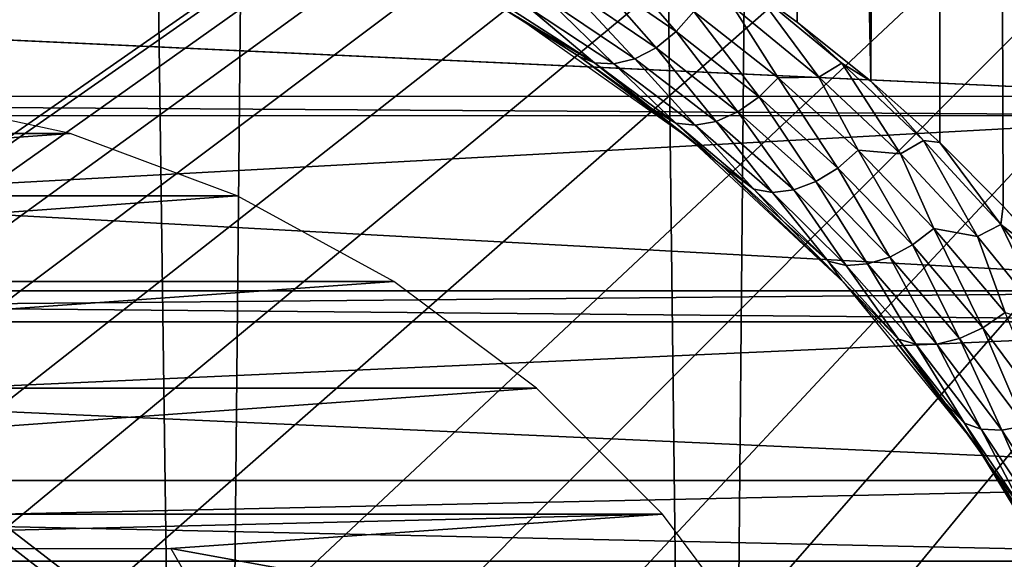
# Model space of a CAD drawing. Header units: millimetres. Extents: x -24 to 30, y -64 to 68.
# Tile 94 of 149: x 15.83 to 18.55, y 13.14 to 14.62. Entities that reach past the tile are written whole.
import ezdxf

# ---------------------------------------------------------------- set-up
doc = ezdxf.new("R2010")
doc.units = ezdxf.units.MM
doc.header["$LTSCALE"] = 52.148148
for name, color, linetype in [('1', 7, 'CONTINUOUS'), ('147', 7, 'CONTINUOUS'), ('2', 7, 'CONTINUOUS'), ('23', 7, 'CONTINUOUS'), ('4', 7, 'CONTINUOUS'), ('5', 7, 'CONTINUOUS'), ('82', 7, 'CONTINUOUS'), ('83', 7, 'CONTINUOUS'), ('9', 7, 'CONTINUOUS')]:
    doc.layers.add(name, color=color, linetype=linetype)

msp = doc.modelspace()

# ---------------------------------------------------------------- linework, layer by layer
at = {"layer": '1', "color": 253, "linetype": 'Continuous', "true_color": 0xaab4c3}
for points in [[(14.8484, 5, -19.4878), (15.4949, 68.2, -18.9778), (16.3464, 5, -18.2495), (14.8484, 5, -19.4878)], [(15.4949, 68.2, -18.9778), (16.9717, 68.2, -17.6695), (16.3464, 5, -18.2495), (15.4949, 68.2, -18.9778)], [(16.3464, 5, -18.2495), (16.9717, 68.2, -17.6695), (17.7416, 5, -16.8963), (16.3464, 5, -18.2495)], [(16.9717, 68.2, -17.6695), (18.3385, 68.2, -16.2465), (17.7416, 5, -16.8963), (16.9717, 68.2, -17.6695)], [(17.7416, 5, -16.8963), (18.3385, 68.2, -16.2465), (19.0252, 5, -15.4367), (17.7416, 5, -16.8963)], [(18.3385, 68.2, -16.2465), (19.5864, 68.2, -14.7182), (19.0252, 5, -15.4367), (18.3385, 68.2, -16.2465)]]:
    msp.add_3dface(points, dxfattribs=at)
at = {"layer": '147', "color": 18, "linetype": 'Continuous', "true_color": 0x000000}
for points in [[(15.491, 14.4149, 12.7), (14.028, 14.3103, 12.7), (15.972, 14.3103, 12.7), (15.491, 14.4149, 12.7)], [(14.028, 14.3103, 12.7), (13.5668, 14.1382, 12.7), (15.972, 14.3103, 12.7), (14.028, 14.3103, 12.7)], [(15.972, 14.3103, 12.7), (13.5668, 14.1382, 12.7), (16.4332, 14.1382, 12.7), (15.972, 14.3103, 12.7)], [(13.5668, 14.1382, 12.7), (13.1348, 13.9023, 12.7), (16.4332, 14.1382, 12.7), (13.5668, 14.1382, 12.7)], [(16.4332, 14.1382, 12.7), (13.1348, 13.9023, 12.7), (16.8652, 13.9023, 12.7), (16.4332, 14.1382, 12.7)], [(13.1348, 13.9023, 12.7), (12.7407, 13.6073, 12.7), (16.8652, 13.9023, 12.7), (13.1348, 13.9023, 12.7)], [(16.8652, 13.9023, 12.7), (12.7407, 13.6073, 12.7), (17.2593, 13.6073, 12.7), (16.8652, 13.9023, 12.7)], [(12.7407, 13.6073, 12.7), (12.3927, 13.2593, 12.7), (17.2593, 13.6073, 12.7), (12.7407, 13.6073, 12.7)], [(17.2593, 13.6073, 12.7), (12.3927, 13.2593, 12.7), (17.6073, 13.2593, 12.7), (17.2593, 13.6073, 12.7)], [(17.6073, 13.2593, 12.7), (12.3927, 13.2593, 12.7), (13.75, 13.1651, 12.7), (17.6073, 13.2593, 12.7)], [(16.25, 13.1651, 12.7), (17.6073, 13.2593, 12.7), (13.75, 13.1651, 12.7), (16.25, 13.1651, 12.7)], [(17.9023, 12.8652, 12.7), (17.6073, 13.2593, 12.7), (16.25, 13.1651, 12.7), (17.9023, 12.8652, 12.7)], [(17.9023, 12.8652, 12.7), (16.25, 13.1651, 12.7), (17.5, 11, 12.7), (17.9023, 12.8652, 12.7)]]:
    msp.add_3dface(points, dxfattribs=at)
at = {"layer": '2', "color": 253, "linetype": 'Continuous', "true_color": 0xaab4c3}
for points in [[(17.9791, 14.6182, 16.6434), (18.1829, 14.4553, 16.4204), (16.9717, 68.2, 17.6695), (17.9791, 14.6182, 16.6434)], [(16.9717, 68.2, 17.6695), (18.1829, 14.4553, 16.4204), (18.3385, 68.2, 16.2465), (16.9717, 68.2, 17.6695)], [(17.8657, 14.7008, 16.765), (17.9791, 14.6182, 16.6434), (16.9717, 68.2, 17.6695), (17.8657, 14.7008, 16.765)], [(18.1829, 14.4553, 16.4204), (18.3729, 14.2853, 16.2076), (18.3385, 68.2, 16.2465), (18.1829, 14.4553, 16.4204)], [(19.4651, 12.6844, 14.8782), (19.5857, 12.3475, 14.7191), (18.3385, 68.2, 16.2465), (19.4651, 12.6844, 14.8782)], [(18.3385, 68.2, 16.2465), (19.5857, 12.3475, 14.7191), (19.5864, 68.2, 14.7182), (18.3385, 68.2, 16.2465)], [(19.3913, 12.8569, 14.9742), (19.4651, 12.6844, 14.8782), (18.3385, 68.2, 16.2465), (19.3913, 12.8569, 14.9742)], [(19.3075, 13.0319, 15.0821), (19.3913, 12.8569, 14.9742), (18.3385, 68.2, 16.2465), (19.3075, 13.0319, 15.0821)], [(19.2129, 13.2092, 15.2024), (19.3075, 13.0319, 15.0821), (18.3385, 68.2, 16.2465), (19.2129, 13.2092, 15.2024)], [(19.1066, 13.3886, 15.3358), (19.2129, 13.2092, 15.2024), (18.3385, 68.2, 16.2465), (19.1066, 13.3886, 15.3358)], [(18.9877, 13.5692, 15.4828), (19.1066, 13.3886, 15.3358), (18.3385, 68.2, 16.2465), (18.9877, 13.5692, 15.4828)], [(18.9705, 13.5939, 15.5039), (18.9877, 13.5692, 15.4828), (18.3385, 68.2, 16.2465), (18.9705, 13.5939, 15.5039)], [(18.8555, 13.7503, 15.6435), (18.9705, 13.5939, 15.5039), (18.3385, 68.2, 16.2465), (18.8555, 13.7503, 15.6435)], [(18.7093, 13.931, 15.8181), (18.8555, 13.7503, 15.6435), (18.3385, 68.2, 16.2465), (18.7093, 13.931, 15.8181)], [(18.5484, 14.1099, 16.0064), (18.7093, 13.931, 15.8181), (18.3385, 68.2, 16.2465), (18.5484, 14.1099, 16.0064)], [(18.3729, 14.2853, 16.2076), (18.5484, 14.1099, 16.0064), (18.3385, 68.2, 16.2465), (18.3729, 14.2853, 16.2076)]]:
    msp.add_3dface(points, dxfattribs=at)
at = {"layer": '23', "color": 253, "linetype": 'Continuous', "true_color": 0xaab4c3}
for points in [[(17.6452, 14.5918, 16.886), (17.4515, 14.8152, 17.1565), (17.4062, 14.7561, 17.1458), (17.6452, 14.5918, 16.886)], [(17.6942, 14.6478, 16.8967), (17.4515, 14.8152, 17.1565), (17.6452, 14.5918, 16.886), (17.6942, 14.6478, 16.8967)], [(17.5896, 14.5472, 16.8617), (17.4062, 14.7561, 17.1458), (17.3536, 14.7081, 17.1217), (17.5896, 14.5472, 16.8617)], [(17.6452, 14.5918, 16.886), (17.4062, 14.7561, 17.1458), (17.5896, 14.5472, 16.8617), (17.6452, 14.5918, 16.886)], [(17.5311, 14.5168, 16.8255), (17.3536, 14.7081, 17.1217), (17.297, 14.6741, 17.0856), (17.5311, 14.5168, 16.8255)], [(17.5896, 14.5472, 16.8617), (17.3536, 14.7081, 17.1217), (17.5311, 14.5168, 16.8255), (17.5896, 14.5472, 16.8617)], [(17.8657, 14.7008, 16.765), (17.8016, 14.6607, 16.8202), (18.0387, 14.4662, 16.5597), (17.8657, 14.7008, 16.765)], [(17.9791, 14.6182, 16.6434), (17.8657, 14.7008, 16.765), (18.1025, 14.5046, 16.5085), (17.9791, 14.6182, 16.6434)], [(17.8657, 14.7008, 16.765), (18.0387, 14.4662, 16.5597), (18.1025, 14.5046, 16.5085), (17.8657, 14.7008, 16.765)], [(17.1657, 14.6568, 16.9028), (17.3769, 14.5232, 16.6681), (17.4197, 14.5055, 16.7269), (17.1657, 14.6568, 16.9028)], [(17.1657, 14.6568, 16.9028), (17.4197, 14.5055, 16.7269), (17.1861, 14.6558, 16.9875), (17.1657, 14.6568, 16.9028)], [(17.4197, 14.5055, 16.7269), (17.2399, 14.6563, 17.0399), (17.1861, 14.6558, 16.9875), (17.4197, 14.5055, 16.7269)], [(17.4732, 14.5027, 16.7796), (17.297, 14.6741, 17.0856), (17.2399, 14.6563, 17.0399), (17.4732, 14.5027, 16.7796)], [(17.4732, 14.5027, 16.7796), (17.2399, 14.6563, 17.0399), (17.4197, 14.5055, 16.7269), (17.4732, 14.5027, 16.7796)], [(17.5311, 14.5168, 16.8255), (17.297, 14.6741, 17.0856), (17.4732, 14.5027, 16.7796), (17.5311, 14.5168, 16.8255)], [(17.9263, 14.4642, 16.6396), (17.8016, 14.6607, 16.8202), (17.6942, 14.6478, 16.8967), (17.9263, 14.4642, 16.6396)], [(18.0387, 14.4662, 16.5597), (17.8016, 14.6607, 16.8202), (17.9263, 14.4642, 16.6396), (18.0387, 14.4662, 16.5597)], [(17.8738, 14.4115, 16.6288), (17.6942, 14.6478, 16.8967), (17.6452, 14.5918, 16.886), (17.8738, 14.4115, 16.6288)], [(17.9263, 14.4642, 16.6396), (17.6942, 14.6478, 16.8967), (17.8738, 14.4115, 16.6288), (17.9263, 14.4642, 16.6396)], [(18.1829, 14.4553, 16.4204), (17.9791, 14.6182, 16.6434), (18.1025, 14.5046, 16.5085), (18.1829, 14.4553, 16.4204)], [(17.8157, 14.3705, 16.6044), (17.6452, 14.5918, 16.886), (17.5896, 14.5472, 16.8617), (17.8157, 14.3705, 16.6044)], [(17.8738, 14.4115, 16.6288), (17.6452, 14.5918, 16.886), (17.8157, 14.3705, 16.6044), (17.8738, 14.4115, 16.6288)], [(17.7555, 14.3439, 16.5679), (17.5896, 14.5472, 16.8617), (17.5311, 14.5168, 16.8255), (17.7555, 14.3439, 16.5679)], [(17.8157, 14.3705, 16.6044), (17.5896, 14.5472, 16.8617), (17.7555, 14.3439, 16.5679), (17.8157, 14.3705, 16.6044)], [(17.3769, 14.5232, 16.6681), (17.577, 14.3796, 16.4396), (17.4197, 14.5055, 16.7269), (17.3769, 14.5232, 16.6681)], [(17.577, 14.3796, 16.4396), (17.6443, 14.3394, 16.4685), (17.4197, 14.5055, 16.7269), (17.577, 14.3796, 16.4396)], [(17.6443, 14.3394, 16.4685), (17.4732, 14.5027, 16.7796), (17.4197, 14.5055, 16.7269), (17.6443, 14.3394, 16.4685)], [(17.6972, 14.3333, 16.5216), (17.5311, 14.5168, 16.8255), (17.4732, 14.5027, 16.7796), (17.6972, 14.3333, 16.5216)], [(17.6972, 14.3333, 16.5216), (17.4732, 14.5027, 16.7796), (17.6443, 14.3394, 16.4685), (17.6972, 14.3333, 16.5216)], [(17.7555, 14.3439, 16.5679), (17.5311, 14.5168, 16.8255), (17.6972, 14.3333, 16.5216), (17.7555, 14.3439, 16.5679)], [(18.0387, 14.4662, 16.5597), (18.2641, 14.2547, 16.3036), (18.1025, 14.5046, 16.5085), (18.0387, 14.4662, 16.5597)], [(18.1829, 14.4553, 16.4204), (18.1025, 14.5046, 16.5085), (18.3283, 14.2908, 16.2558), (18.1829, 14.4553, 16.4204)], [(18.1025, 14.5046, 16.5085), (18.2641, 14.2547, 16.3036), (18.3283, 14.2908, 16.2558), (18.1025, 14.5046, 16.5085)], [(18.0916, 14.2152, 16.3756), (17.9263, 14.4642, 16.6396), (17.8738, 14.4115, 16.6288), (18.0916, 14.2152, 16.3756)], [(18.1474, 14.2645, 16.3865), (18.0387, 14.4662, 16.5597), (17.9263, 14.4642, 16.6396), (18.1474, 14.2645, 16.3865)], [(18.1474, 14.2645, 16.3865), (17.9263, 14.4642, 16.6396), (18.0916, 14.2152, 16.3756), (18.1474, 14.2645, 16.3865)], [(18.2641, 14.2547, 16.3036), (18.0387, 14.4662, 16.5597), (18.1474, 14.2645, 16.3865), (18.2641, 14.2547, 16.3036)], [(18.3729, 14.2853, 16.2076), (18.1829, 14.4553, 16.4204), (18.3283, 14.2908, 16.2558), (18.3729, 14.2853, 16.2076)], [(18.0311, 14.178, 16.3509), (17.8738, 14.4115, 16.6288), (17.8157, 14.3705, 16.6044), (18.0311, 14.178, 16.3509)], [(18.0916, 14.2152, 16.3756), (17.8738, 14.4115, 16.6288), (18.0311, 14.178, 16.3509), (18.0916, 14.2152, 16.3756)], [(17.577, 14.3796, 16.4396), (17.7651, 14.2275, 16.2193), (17.6443, 14.3394, 16.4685), (17.577, 14.3796, 16.4396)], [(17.9697, 14.1551, 16.314), (17.8157, 14.3705, 16.6044), (17.7555, 14.3439, 16.5679), (17.9697, 14.1551, 16.314)], [(18.0311, 14.178, 16.3509), (17.8157, 14.3705, 16.6044), (17.9697, 14.1551, 16.314), (18.0311, 14.178, 16.3509)], [(17.7651, 14.2275, 16.2193), (17.8594, 14.1571, 16.2135), (17.6443, 14.3394, 16.4685), (17.7651, 14.2275, 16.2193)], [(17.8594, 14.1571, 16.2135), (17.6972, 14.3333, 16.5216), (17.6443, 14.3394, 16.4685), (17.8594, 14.1571, 16.2135)], [(17.9112, 14.148, 16.2672), (17.7555, 14.3439, 16.5679), (17.6972, 14.3333, 16.5216), (17.9112, 14.148, 16.2672)], [(17.9112, 14.148, 16.2672), (17.6972, 14.3333, 16.5216), (17.8594, 14.1571, 16.2135), (17.9112, 14.148, 16.2672)], [(17.9697, 14.1551, 16.314), (17.7555, 14.3439, 16.5679), (17.9112, 14.148, 16.2672), (17.9697, 14.1551, 16.314)], [(18.2641, 14.2547, 16.3036), (18.4769, 14.026, 16.0536), (18.3283, 14.2908, 16.2558), (18.2641, 14.2547, 16.3036)], [(18.3729, 14.2853, 16.2076), (18.3283, 14.2908, 16.2558), (18.5417, 14.0597, 16.0091), (18.3729, 14.2853, 16.2076)], [(18.3283, 14.2908, 16.2558), (18.4769, 14.026, 16.0536), (18.5417, 14.0597, 16.0091), (18.3283, 14.2908, 16.2558)], [(18.5484, 14.1099, 16.0064), (18.3729, 14.2853, 16.2076), (18.5417, 14.0597, 16.0091), (18.5484, 14.1099, 16.0064)], [(18.298, 14.003, 16.1277), (18.1474, 14.2645, 16.3865), (18.0916, 14.2152, 16.3756), (18.298, 14.003, 16.1277)], [(18.3568, 14.0485, 16.1388), (18.2641, 14.2547, 16.3036), (18.1474, 14.2645, 16.3865), (18.3568, 14.0485, 16.1388)], [(18.3568, 14.0485, 16.1388), (18.1474, 14.2645, 16.3865), (18.298, 14.003, 16.1277), (18.3568, 14.0485, 16.1388)], [(18.4769, 14.026, 16.0536), (18.2641, 14.2547, 16.3036), (18.3568, 14.0485, 16.1388), (18.4769, 14.026, 16.0536)], [(17.7651, 14.2275, 16.2193), (17.9404, 14.0687, 16.0091), (17.8594, 14.1571, 16.2135), (17.7651, 14.2275, 16.2193)], [(18.2354, 13.9696, 16.1026), (18.0916, 14.2152, 16.3756), (18.0311, 14.178, 16.3509), (18.2354, 13.9696, 16.1026)], [(18.298, 14.003, 16.1277), (18.0916, 14.2152, 16.3756), (18.2354, 13.9696, 16.1026), (18.298, 14.003, 16.1277)], [(18.173, 13.9504, 16.0652), (18.0311, 14.178, 16.3509), (17.9697, 14.1551, 16.314), (18.173, 13.9504, 16.0652)], [(18.2354, 13.9696, 16.1026), (18.0311, 14.178, 16.3509), (18.173, 13.9504, 16.0652), (18.2354, 13.9696, 16.1026)], [(17.9404, 14.0687, 16.0091), (18.0644, 13.9585, 15.9632), (17.8594, 14.1571, 16.2135), (17.9404, 14.0687, 16.0091)], [(18.0644, 13.9585, 15.9632), (17.9112, 14.148, 16.2672), (17.8594, 14.1571, 16.2135), (18.0644, 13.9585, 15.9632)], [(18.1148, 13.9466, 16.0177), (17.9697, 14.1551, 16.314), (17.9112, 14.148, 16.2672), (18.1148, 13.9466, 16.0177)], [(18.1148, 13.9466, 16.0177), (17.9112, 14.148, 16.2672), (18.0644, 13.9585, 15.9632), (18.1148, 13.9466, 16.0177)], [(18.173, 13.9504, 16.0652), (17.9697, 14.1551, 16.314), (18.1148, 13.9466, 16.0177), (18.173, 13.9504, 16.0652)], [(18.7093, 13.931, 15.8181), (18.5484, 14.1099, 16.0064), (18.5417, 14.0597, 16.0091), (18.7093, 13.931, 15.8181)], [(17.9404, 14.0687, 16.0091), (18.1023, 13.9048, 15.8105), (18.0644, 13.9585, 15.9632), (17.9404, 14.0687, 16.0091)], [(18.4769, 14.026, 16.0536), (18.6764, 13.7798, 15.8115), (18.5417, 14.0597, 16.0091), (18.4769, 14.026, 16.0536)], [(18.7093, 13.931, 15.8181), (18.5417, 14.0597, 16.0091), (18.7418, 13.811, 15.7702), (18.7093, 13.931, 15.8181)], [(18.5417, 14.0597, 16.0091), (18.6764, 13.7798, 15.8115), (18.7418, 13.811, 15.7702), (18.5417, 14.0597, 16.0091)], [(18.4921, 13.7744, 15.8867), (18.3568, 14.0485, 16.1388), (18.298, 14.003, 16.1277), (18.4921, 13.7744, 15.8867)], [(18.5538, 13.816, 15.898), (18.4769, 14.026, 16.0536), (18.3568, 14.0485, 16.1388), (18.5538, 13.816, 15.898)], [(18.5538, 13.816, 15.898), (18.3568, 14.0485, 16.1388), (18.4921, 13.7744, 15.8867), (18.5538, 13.816, 15.898)], [(18.4278, 13.745, 15.8612), (18.298, 14.003, 16.1277), (18.2354, 13.9696, 16.1026), (18.4278, 13.745, 15.8612)], [(18.4921, 13.7744, 15.8867), (18.298, 14.003, 16.1277), (18.4278, 13.745, 15.8612), (18.4921, 13.7744, 15.8867)], [(18.6764, 13.7798, 15.8115), (18.4769, 14.026, 16.0536), (18.5538, 13.816, 15.898), (18.6764, 13.7798, 15.8115)], [(18.1023, 13.9048, 15.8105), (18.2585, 13.7432, 15.7192), (18.0644, 13.9585, 15.9632), (18.1023, 13.9048, 15.8105)], [(18.2585, 13.7432, 15.7192), (18.1148, 13.9466, 16.0177), (18.0644, 13.9585, 15.9632), (18.2585, 13.7432, 15.7192)], [(18.3072, 13.7288, 15.7747), (18.173, 13.9504, 16.0652), (18.1148, 13.9466, 16.0177), (18.3072, 13.7288, 15.7747)], [(18.3649, 13.7294, 15.823), (18.2354, 13.9696, 16.1026), (18.173, 13.9504, 16.0652), (18.3649, 13.7294, 15.823)], [(18.3649, 13.7294, 15.823), (18.173, 13.9504, 16.0652), (18.3072, 13.7288, 15.7747), (18.3649, 13.7294, 15.823)], [(18.4278, 13.745, 15.8612), (18.2354, 13.9696, 16.1026), (18.3649, 13.7294, 15.823), (18.4278, 13.745, 15.8612)], [(18.3072, 13.7288, 15.7747), (18.1148, 13.9466, 16.0177), (18.2585, 13.7432, 15.7192), (18.3072, 13.7288, 15.7747)], [(18.1023, 13.9048, 15.8105), (18.2507, 13.7378, 15.6244), (18.2585, 13.7432, 15.7192), (18.1023, 13.9048, 15.8105)], [(18.6732, 13.5294, 15.6546), (18.5538, 13.816, 15.898), (18.4921, 13.7744, 15.8867), (18.6732, 13.5294, 15.6546)], [(18.6074, 13.5039, 15.6286), (18.4921, 13.7744, 15.8867), (18.4278, 13.745, 15.8612), (18.6074, 13.5039, 15.6286)], [(18.6732, 13.5294, 15.6546), (18.4921, 13.7744, 15.8867), (18.6074, 13.5039, 15.6286), (18.6732, 13.5294, 15.6546)], [(18.2507, 13.7378, 15.6244), (18.3856, 13.569, 15.452), (18.2585, 13.7432, 15.7192), (18.2507, 13.7378, 15.6244)], [(18.3856, 13.569, 15.452), (18.441, 13.5106, 15.4835), (18.2585, 13.7432, 15.7192), (18.3856, 13.569, 15.452)], [(18.441, 13.5106, 15.4835), (18.3072, 13.7288, 15.7747), (18.2585, 13.7432, 15.7192), (18.441, 13.5106, 15.4835)], [(18.5442, 13.4919, 15.5896), (18.4278, 13.745, 15.8612), (18.3649, 13.7294, 15.823), (18.5442, 13.4919, 15.5896)], [(18.6074, 13.5039, 15.6286), (18.4278, 13.745, 15.8612), (18.5442, 13.4919, 15.5896), (18.6074, 13.5039, 15.6286)], [(18.4875, 13.4942, 15.5402), (18.3649, 13.7294, 15.823), (18.3072, 13.7288, 15.7747), (18.4875, 13.4942, 15.5402)], [(18.4875, 13.4942, 15.5402), (18.3072, 13.7288, 15.7747), (18.441, 13.5106, 15.4835), (18.4875, 13.4942, 15.5402)], [(18.5442, 13.4919, 15.5896), (18.3649, 13.7294, 15.823), (18.4875, 13.4942, 15.5402), (18.5442, 13.4919, 15.5896)], [(18.3856, 13.569, 15.452), (18.5076, 13.3998, 15.2932), (18.441, 13.5106, 15.4835), (18.3856, 13.569, 15.452)], [(18.5076, 13.3998, 15.2932), (18.6105, 13.2599, 15.2584), (18.441, 13.5106, 15.4835), (18.5076, 13.3998, 15.2932)], [(18.6105, 13.2599, 15.2584), (18.4875, 13.4942, 15.5402), (18.441, 13.5106, 15.4835), (18.6105, 13.2599, 15.2584)], [(18.6546, 13.242, 15.3166), (18.5442, 13.4919, 15.5896), (18.4875, 13.4942, 15.5402), (18.6546, 13.242, 15.3166)], [(18.6546, 13.242, 15.3166), (18.4875, 13.4942, 15.5402), (18.6105, 13.2599, 15.2584), (18.6546, 13.242, 15.3166)], [(18.71, 13.2373, 15.3673), (18.6074, 13.5039, 15.6286), (18.5442, 13.4919, 15.5896), (18.71, 13.2373, 15.3673)], [(18.71, 13.2373, 15.3673), (18.5442, 13.4919, 15.5896), (18.6546, 13.242, 15.3166), (18.71, 13.2373, 15.3673)], [(18.5076, 13.3998, 15.2932), (18.6173, 13.2311, 15.1481), (18.6105, 13.2599, 15.2584), (18.5076, 13.3998, 15.2932)]]:
    msp.add_3dface(points, dxfattribs=at)
at = {"layer": '4', "color": 253, "linetype": 'Continuous', "true_color": 0xaab4c3}
for points in [[(23.9844, 20, 5), (16.3225, 12.8203, 5), (7, 20, 5), (23.9844, 20, 5)], [(16.0215, 13.0048, 5), (15.6953, 13.1399, 5), (7, 20, 5), (16.0215, 13.0048, 5)], [(16.3225, 12.8203, 5), (16.0215, 13.0048, 5), (7, 20, 5), (16.3225, 12.8203, 5)], [(16.3225, 12.8203, 5), (23.9844, 20, 5), (16.591, 12.591, 5), (16.3225, 12.8203, 5)], [(23.9844, 20, 5), (23.9844, 5, 5), (16.591, 12.591, 5), (23.9844, 20, 5)]]:
    msp.add_3dface(points, dxfattribs=at)
at = {"layer": '5', "color": 253, "linetype": 'Continuous', "true_color": 0xaab4c3}
for points in [[(13.6775, 12.8203, -5), (23.9844, 20, -5), (7, 20, -5), (13.6775, 12.8203, -5)], [(13.9785, 13.0048, -5), (23.9844, 20, -5), (13.6775, 12.8203, -5), (13.9785, 13.0048, -5)], [(14.3047, 13.1399, -5), (23.9844, 20, -5), (13.9785, 13.0048, -5), (14.3047, 13.1399, -5)], [(14.648, 13.2223, -5), (23.9844, 20, -5), (14.3047, 13.1399, -5), (14.648, 13.2223, -5)], [(15, 13.25, -5), (23.9844, 20, -5), (14.648, 13.2223, -5), (15, 13.25, -5)], [(15.352, 13.2223, -5), (23.9844, 20, -5), (15, 13.25, -5), (15.352, 13.2223, -5)], [(15.6953, 13.1399, -5), (23.9844, 20, -5), (15.352, 13.2223, -5), (15.6953, 13.1399, -5)], [(16.0215, 13.0048, -5), (23.9844, 20, -5), (15.6953, 13.1399, -5), (16.0215, 13.0048, -5)], [(16.3225, 12.8203, -5), (23.9844, 20, -5), (16.0215, 13.0048, -5), (16.3225, 12.8203, -5)], [(16.591, 12.591, -5), (23.9844, 20, -5), (16.3225, 12.8203, -5), (16.591, 12.591, -5)], [(16.8203, 12.3225, -5), (23.9844, 20, -5), (16.591, 12.591, -5), (16.8203, 12.3225, -5)], [(23.9844, 5, -5), (23.9844, 20, -5), (16.8203, 9.6775, -5), (23.9844, 5, -5)], [(16.8203, 9.6775, -5), (23.9844, 20, -5), (17.0048, 9.9785, -5), (16.8203, 9.6775, -5)], [(17.0048, 12.0215, -5), (23.9844, 20, -5), (16.8203, 12.3225, -5), (17.0048, 12.0215, -5)], [(17.0048, 9.9785, -5), (23.9844, 20, -5), (17.1399, 10.3047, -5), (17.0048, 9.9785, -5)], [(17.1399, 11.6953, -5), (23.9844, 20, -5), (17.0048, 12.0215, -5), (17.1399, 11.6953, -5)], [(17.1399, 10.3047, -5), (23.9844, 20, -5), (17.2223, 10.648, -5), (17.1399, 10.3047, -5)], [(17.2223, 11.352, -5), (23.9844, 20, -5), (17.1399, 11.6953, -5), (17.2223, 11.352, -5)], [(17.2223, 10.648, -5), (23.9844, 20, -5), (17.25, 11, -5), (17.2223, 10.648, -5)], [(17.25, 11, -5), (23.9844, 20, -5), (17.2223, 11.352, -5), (17.25, 11, -5)]]:
    msp.add_3dface(points, dxfattribs=at)
at = {"layer": '82', "color": 253, "linetype": 'Continuous', "true_color": 0xaab4c3}
for points in [[(11.2665, 14.7792, 4.9), (10.8294, 14.4132, 4.9), (19.1707, 14.413, 4.9), (11.2665, 14.7792, 4.9)], [(18.7266, 14.7842, 4.9), (11.2665, 14.7792, 4.9), (19.1707, 14.413, 4.9), (18.7266, 14.7842, 4.9)], [(10.8294, 14.4132, 4.9), (10.7721, 14.3586, 4.9), (19.226, 14.3604, 4.9), (10.8294, 14.4132, 4.9)], [(19.1707, 14.413, 4.9), (10.8294, 14.4132, 4.9), (19.226, 14.3604, 4.9), (19.1707, 14.413, 4.9)], [(10.7721, 14.3586, 4.9), (10.3346, 13.876, 4.9), (19.226, 14.3604, 4.9), (10.7721, 14.3586, 4.9)], [(19.226, 14.3604, 4.9), (10.3346, 13.876, 4.9), (19.6656, 13.8758, 4.9), (19.226, 14.3604, 4.9)], [(10.3346, 13.876, 4.9), (10.2688, 13.7911, 4.9), (19.6656, 13.8758, 4.9), (10.3346, 13.876, 4.9)], [(19.6656, 13.8758, 4.9), (10.2688, 13.7911, 4.9), (19.7312, 13.791, 4.9), (19.6656, 13.8758, 4.9)], [(10.2688, 13.7911, 4.9), (9.9738, 13.3527, 4.9), (19.7312, 13.791, 4.9), (10.2688, 13.7911, 4.9)], [(19.7312, 13.791, 4.9), (9.9738, 13.3527, 4.9), (20.0262, 13.3528, 4.9), (19.7312, 13.791, 4.9)], [(9.9738, 13.3527, 4.9), (9.8494, 13.1303, 4.9), (20.0262, 13.3528, 4.9), (9.9738, 13.3527, 4.9)], [(20.0262, 13.3528, 4.9), (9.8494, 13.1303, 4.9), (20.1506, 13.1304, 4.9), (20.0262, 13.3528, 4.9)]]:
    msp.add_3dface(points, dxfattribs=at)
at = {"layer": '83', "color": 253, "linetype": 'Continuous', "true_color": 0xaab4c3}
for points in [[(11.2671, 14.7796, -4.9), (19.1707, 14.4131, -4.9), (10.8294, 14.4132, -4.9), (11.2671, 14.7796, -4.9)], [(18.7271, 14.7839, -4.9), (19.1707, 14.4131, -4.9), (11.2671, 14.7796, -4.9), (18.7271, 14.7839, -4.9)], [(10.8294, 14.4132, -4.9), (19.2262, 14.3602, -4.9), (10.7723, 14.3588, -4.9), (10.8294, 14.4132, -4.9)], [(19.1707, 14.4131, -4.9), (19.2262, 14.3602, -4.9), (10.8294, 14.4132, -4.9), (19.1707, 14.4131, -4.9)], [(10.7723, 14.3588, -4.9), (19.6657, 13.8757, -4.9), (10.3345, 13.8759, -4.9), (10.7723, 14.3588, -4.9)], [(19.2262, 14.3602, -4.9), (19.6657, 13.8757, -4.9), (10.7723, 14.3588, -4.9), (19.2262, 14.3602, -4.9)], [(10.3345, 13.8759, -4.9), (19.7312, 13.791, -4.9), (10.2688, 13.7911, -4.9), (10.3345, 13.8759, -4.9)], [(19.6657, 13.8757, -4.9), (19.7312, 13.791, -4.9), (10.3345, 13.8759, -4.9), (19.6657, 13.8757, -4.9)], [(10.2688, 13.7911, -4.9), (20.0263, 13.3526, -4.9), (9.9737, 13.3527, -4.9), (10.2688, 13.7911, -4.9)], [(19.7312, 13.791, -4.9), (20.0263, 13.3526, -4.9), (10.2688, 13.7911, -4.9), (19.7312, 13.791, -4.9)], [(9.9737, 13.3527, -4.9), (20.1506, 13.1304, -4.9), (9.8494, 13.1303, -4.9), (9.9737, 13.3527, -4.9)], [(20.0263, 13.3526, -4.9), (20.1506, 13.1304, -4.9), (9.9737, 13.3527, -4.9), (20.0263, 13.3526, -4.9)]]:
    msp.add_3dface(points, dxfattribs=at)
at = {"layer": '9', "color": 253, "linetype": 'Continuous', "true_color": 0xaab4c3}
for points in [[(17.3769, 14.5232, 16.6681), (17.1657, 14.6568, 16.9028), (17.2082, 14.6313, 8.7), (17.3769, 14.5232, 16.6681)], [(17.6821, 14.2968, 8.7), (17.3769, 14.5232, 16.6681), (17.2082, 14.6313, 8.7), (17.6821, 14.2968, 8.7)], [(17.577, 14.3796, 16.4396), (17.3769, 14.5232, 16.6681), (17.6821, 14.2968, 8.7), (17.577, 14.3796, 16.4396)], [(17.7651, 14.2275, 16.2193), (17.577, 14.3796, 16.4396), (17.6821, 14.2968, 8.7), (17.7651, 14.2275, 16.2193)], [(18.1061, 13.9009, 8.7), (17.7651, 14.2275, 16.2193), (17.6821, 14.2968, 8.7), (18.1061, 13.9009, 8.7)], [(17.9404, 14.0687, 16.0091), (17.7651, 14.2275, 16.2193), (18.1061, 13.9009, 8.7), (17.9404, 14.0687, 16.0091)], [(18.1023, 13.9048, 15.8105), (17.9404, 14.0687, 16.0091), (18.1061, 13.9009, 8.7), (18.1023, 13.9048, 15.8105)], [(18.2507, 13.7378, 15.6244), (18.1023, 13.9048, 15.8105), (18.1061, 13.9009, 8.7), (18.2507, 13.7378, 15.6244)], [(18.4721, 13.4509, 8.7), (18.2507, 13.7378, 15.6244), (18.1061, 13.9009, 8.7), (18.4721, 13.4509, 8.7)], [(18.3856, 13.569, 15.452), (18.2507, 13.7378, 15.6244), (18.4721, 13.4509, 8.7), (18.3856, 13.569, 15.452)], [(18.5076, 13.3998, 15.2932), (18.3856, 13.569, 15.452), (18.4721, 13.4509, 8.7), (18.5076, 13.3998, 15.2932)], [(18.7735, 12.9553, 8.7), (18.5076, 13.3998, 15.2932), (18.4721, 13.4509, 8.7), (18.7735, 12.9553, 8.7)], [(18.6173, 13.2311, 15.1481), (18.5076, 13.3998, 15.2932), (18.7735, 12.9553, 8.7), (18.6173, 13.2311, 15.1481)]]:
    msp.add_3dface(points, dxfattribs=at)

doc.saveas('drawing.dxf')
